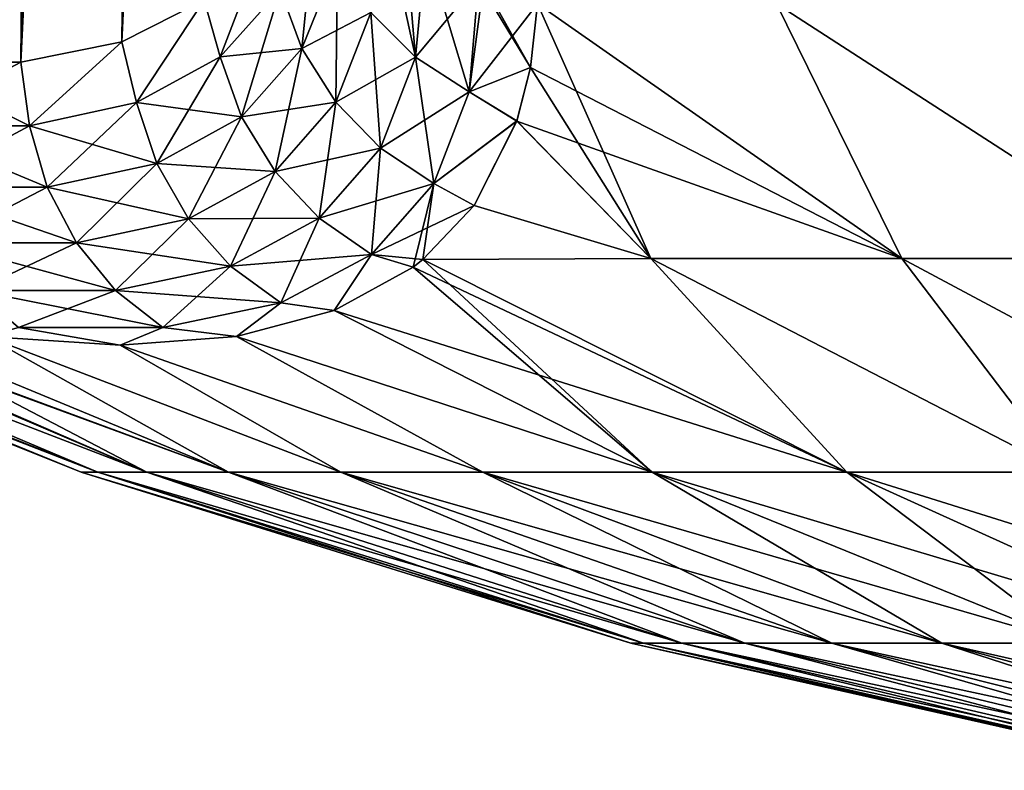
# Model space of a CAD drawing. Header units: metres. Extents: x -109 to 109, y -108 to 40.
# Tile 6 of 230: x -93.64 to -86.89, y -107.66 to -102.52. Entities that reach past the tile are written whole.
import ezdxf

# ---------------------------------------------------------------- set-up
doc = ezdxf.new("R2010")
doc.units = ezdxf.units.M
doc.layers.add('solid_K_24_42_17_000C74_XXXX', color=7, linetype='CONTINUOUS')

msp = doc.modelspace()

# ---------------------------------------------------------------- linework, layer by layer
at = {"layer": 'solid_K_24_42_17_000C74_XXXX'}
for points in [[(-94.447647, -102.814323, -9.416268), (-92.932785, -68.182434, -9.58443), (-92.840744, -68.197952, -9.748651)], [(-94.447647, -102.814323, -9.416268), (-93.026627, -68.18335, -9.42215), (-92.932785, -68.182434, -9.58443)], [(-94.447647, -102.814323, -9.416268), (-93.123207, -68.200546, -9.26022), (-93.026627, -68.18335, -9.42215)], [(-94.447647, -102.814323, -9.416268), (-92.840744, -68.197952, -9.748651), (-92.74968, -68.230331, -9.916449)], [(-94.447647, -102.814323, -9.416268), (-93.223358, -68.234657, -9.097376), (-93.123207, -68.200546, -9.26022)], [(-94.447647, -102.814323, -9.416268), (-92.74968, -68.230331, -9.916449), (-92.659004, -68.280769, -10.089181)], [(-94.447647, -102.814323, -9.416268), (-93.328117, -68.287125, -8.932212), (-93.223358, -68.234657, -9.097376)], [(-93.629028, -102.814362, 10.834067), (-93.022163, -68.182907, 9.429756), (-93.118828, -68.199364, 9.267455)], [(-93.629028, -102.814362, 10.834067), (-92.928116, -68.182907, 9.592643), (-93.022163, -68.182907, 9.429756)], [(-93.629028, -102.814362, 10.834067), (-92.835831, -68.199203, 9.757564), (-92.928116, -68.182907, 9.592643)], [(-93.629028, -102.814362, 10.834067), (-92.744606, -68.23262, 9.925951), (-92.835831, -68.199203, 9.757564)], [(-93.629028, -102.814362, 10.834067), (-93.118828, -68.199364, 9.267455), (-93.219139, -68.232971, 9.104136)], [(-93.629028, -102.814362, 10.834067), (-92.653587, -68.28447, 10.099691), (-92.744606, -68.23262, 9.925951)], [(-93.629028, -102.814362, 10.834067), (-93.219139, -68.232971, 9.104136), (-93.324188, -68.284912, 8.938316)], [(-93.62915, -102.814377, -10.833833), (-94.447647, -102.814323, -9.416268), (-92.659004, -68.280769, -10.089181)], [(-94.447647, -102.814323, -9.416268), (-93.438812, -68.359993, -8.763078), (-93.328117, -68.287125, -8.932212)], [(-94.447433, -102.814339, 9.416606), (-93.324188, -68.284912, 8.938316), (-93.434982, -68.357117, 8.768842)], [(-94.447433, -102.814339, 9.416606), (-93.629028, -102.814362, 10.834067), (-93.324188, -68.284912, 8.938316)], [(-93.62915, -102.814377, -10.833833), (-92.659004, -68.280769, -10.089181), (-92.568039, -68.351288, -10.268619)], [(-93.629028, -102.814362, 10.834067), (-92.562141, -68.356621, 10.280478), (-92.653587, -68.28447, 10.099691)], [(-95.389999, -102.673729, -8.073124), (-93.556717, -68.455933, -8.588606), (-93.438812, -68.359993, -8.763078)], [(-94.447647, -102.814323, -9.416268), (-95.389999, -102.673729, -8.073124), (-93.438812, -68.359993, -8.763078)], [(-94.447433, -102.814339, 9.416606), (-93.434982, -68.357117, 8.768842), (-93.552803, -68.452438, 8.594313)], [(-93.62915, -102.814377, -10.833833), (-92.568039, -68.351288, -10.268619), (-92.476082, -68.444664, -10.456824)], [(-93.629028, -102.814362, 10.834067), (-92.936798, -102.673813, 12.322021), (-92.562141, -68.356621, 10.280478)], [(-92.936798, -102.673813, 12.322021), (-92.46981, -68.451813, 10.469918), (-92.562141, -68.356621, 10.280478)], [(-93.62915, -102.814377, -10.833833), (-92.476082, -68.444664, -10.456824), (-92.382645, -68.5644, -10.655747)], [(-95.389999, -102.673729, -8.073124), (-93.683083, -68.578522, -8.407708), (-93.556717, -68.455933, -8.588606)], [(-94.447433, -102.814339, 9.416606), (-93.552803, -68.452438, 8.594313), (-93.679207, -68.574532, 8.413167)], [(-92.936798, -102.673813, 12.322021), (-92.376175, -68.573685, 10.669834), (-92.46981, -68.451813, 10.469918)], [(-93.62915, -102.814377, -10.833833), (-92.382645, -68.5644, -10.655747), (-92.28756, -68.714836, -10.866991)], [(-92.936798, -102.673813, 12.322021), (-92.280853, -68.726692, 10.882255), (-92.376175, -68.573685, 10.669834)], [(-93.62915, -102.814377, -10.833833), (-92.28756, -68.714836, -10.866991), (-92.190651, -68.901482, -11.092478)], [(-92.936798, -102.673813, 12.322021), (-92.184036, -68.915497, 11.108274), (-92.280853, -68.726692, 10.882255)], [(-93.62915, -102.814377, -10.833833), (-92.190651, -68.901482, -11.092478), (-92.092377, -69.129768, -11.333028)], [(-92.936798, -102.673813, 12.322021), (-92.086243, -69.1455, 11.348489), (-92.184036, -68.915497, 11.108274)], [(-93.62915, -102.814377, -10.833833), (-92.092377, -69.129768, -11.333028), (-91.99379, -69.404533, -11.588164)], [(-92.936798, -102.673813, 12.322021), (-91.988235, -69.421478, 11.602988), (-92.086243, -69.1455, 11.348489)], [(-92.936829, -102.673828, -12.321931), (-93.62915, -102.814377, -10.833833), (-91.99379, -69.404533, -11.588164)], [(-92.936829, -102.673828, -12.321931), (-91.99379, -69.404533, -11.588164), (-91.895912, -69.730164, -11.857333)], [(-92.936798, -102.673813, 12.322021), (-91.890923, -69.748352, 11.87153), (-91.988235, -69.421478, 11.602988)], [(-92.936829, -102.673828, -12.321931), (-91.895912, -69.730164, -11.857333), (-91.847527, -69.913559, -11.997086)], [(-92.936798, -102.673813, 12.322021), (-92.374969, -102.389511, 13.877009), (-91.890923, -69.748352, 11.87153)], [(-92.936829, -102.673828, -12.321931), (-91.847527, -69.913559, -11.997086), (-91.799675, -70.111702, -12.140253)], [(-92.936829, -102.673828, -12.321931), (-91.799675, -70.111702, -12.140253), (-91.752434, -70.324944, -12.286847)], [(-92.936829, -102.673828, -12.321931), (-91.752434, -70.324944, -12.286847), (-91.70594, -70.554657, -12.436835)], [(-92.936829, -102.673828, -12.321931), (-91.70594, -70.554657, -12.436835), (-91.660271, -70.800621, -12.59024)], [(-92.936829, -102.673828, -12.321931), (-91.660271, -70.800621, -12.59024), (-91.615585, -71.06472, -12.746976)], [(-92.936829, -102.673828, -12.321931), (-91.615585, -71.06472, -12.746976), (-91.571945, -71.346642, -12.907063)], [(-92.936829, -102.673828, -12.321931), (-91.571945, -71.346642, -12.907063), (-91.529518, -71.648193, -13.070462)], [(-92.936829, -102.673828, -12.321931), (-91.529518, -71.648193, -13.070462), (-91.48838, -71.96965, -13.237178)], [(-92.374962, -102.389511, -13.877025), (-92.936829, -102.673828, -12.321931), (-91.48838, -71.96965, -13.237178)], [(-91.705902, -102.721199, -15.881069), (-91.854164, -102.316856, -15.79414), (-91.604736, -101.719604, -17.45047)], [(-91.461494, -102.114655, -17.578732), (-91.705902, -102.721199, -15.881069), (-91.604736, -101.719604, -17.45047)], [(-90.926033, -102.779869, -17.762022), (-91.23156, -102.473854, -17.684275), (-91.154816, -101.731331, -19.392084)], [(-91.001572, -101.900497, -19.463148), (-90.926033, -102.779869, -17.762022), (-91.154816, -101.731331, -19.392084)], [(-92.263657, -102.777328, 14.129473), (-91.949875, -101.955246, 15.495239), (-92.374969, -102.389511, 13.877009)], [(-92.263672, -102.777336, -14.129438), (-92.374962, -102.389511, -13.877025), (-91.949875, -101.955231, -15.495274)], [(-91.854164, -102.316856, -15.79414), (-92.263672, -102.777336, -14.129438), (-91.949875, -101.955231, -15.495274)], [(-92.263657, -102.777328, 14.129473), (-91.854164, -102.316849, 15.794159), (-91.949875, -101.955246, 15.495239)], [(-91.001572, -101.900497, -19.463148), (-90.856606, -102.029037, -19.516474), (-90.926033, -102.779869, -17.762022)], [(-90.926033, -102.779869, 17.762032), (-90.856606, -102.029037, 19.516474), (-91.23156, -102.473854, 17.684284)], [(-90.926033, -102.779869, 17.762032), (-90.495171, -102.260574, 19.610218), (-90.856606, -102.029037, 19.516474)], [(-90.559662, -103.017937, -17.808203), (-90.926033, -102.779869, -17.762022), (-90.856606, -102.029037, -19.516474)], [(-90.495171, -102.260574, -19.610218), (-90.559662, -103.017937, -17.808203), (-90.856606, -102.029037, -19.516474)], [(-91.705902, -102.721199, 15.881089), (-91.461494, -102.114647, 17.578739), (-91.854164, -102.316849, 15.794159)], [(-91.23156, -102.473854, 17.684284), (-91.461494, -102.114647, 17.578739), (-91.705902, -102.721199, 15.881089)], [(-91.472794, -103.088905, -15.940174), (-91.705902, -102.721199, -15.881069), (-91.461494, -102.114655, -17.578732)], [(-91.23156, -102.473854, -17.684275), (-91.472794, -103.088905, -15.940174), (-91.461494, -102.114655, -17.578732)], [(-90.559662, -103.017929, 17.808212), (-90.495171, -102.260574, 19.610218), (-90.926033, -102.779869, 17.762032)], [(-90.495171, -102.260574, -19.610218), (-90.139465, -102.849632, -18.629948), (-90.559662, -103.017937, -17.808203)], [(-90.559662, -103.017929, 17.808212), (-90.461769, -102.27697, 19.61665), (-90.495171, -102.260574, 19.610218)], [(-90.559662, -103.017929, 17.808212), (-90.090057, -102.4142, 19.668598), (-90.461769, -102.27697, 19.61665)], [(-90.459923, -102.277855, -19.616995), (-90.139465, -102.849632, -18.629948), (-90.495171, -102.260574, -19.610218)], [(-90.459923, -102.277855, -19.616995), (-90.090057, -102.4142, -19.668596), (-90.139465, -102.849632, -18.629948)], [(-92.117104, -103.189232, -14.172968), (-92.263672, -102.777336, -14.129438), (-91.854164, -102.316856, -15.79414)], [(-91.705902, -102.721199, 15.881089), (-91.854164, -102.316849, 15.794159), (-92.263657, -102.777328, 14.129473)], [(-91.705902, -102.721199, -15.881069), (-92.117104, -103.189232, -14.172968), (-91.854164, -102.316856, -15.79414)], [(-92.836334, -103.090797, -12.481429), (-92.936829, -102.673828, -12.321931), (-92.374962, -102.389511, -13.877025)], [(-92.836311, -103.09079, 12.481474), (-92.374969, -102.389511, 13.877009), (-92.936798, -102.673813, 12.322021)], [(-92.263672, -102.777336, -14.129438), (-92.836334, -103.090797, -12.481429), (-92.374962, -102.389511, -13.877025)], [(-92.836311, -103.09079, 12.481474), (-92.263657, -102.777328, 14.129473), (-92.374969, -102.389511, 13.877009)], [(-90.559662, -103.017929, 17.808212), (-90.139488, -102.849747, 18.629673), (-90.090057, -102.4142, 19.668598)], [(-90.090057, -102.4142, 19.668598), (-90.139488, -102.849747, 18.629673), (-87.594604, -104.159546, 17.091387)], [(-90.139465, -102.849632, -18.629948), (-90.090057, -102.4142, -19.668596), (-89.313828, -104.159546, -15.843344)], [(-90.090057, -102.4142, -19.668596), (-87.594566, -104.159546, -17.09141), (-89.313828, -104.159546, -15.843344)], [(-90.090057, -102.4142, -19.668596), (-88.453484, -102.4142, -20.704044), (-87.594566, -104.159546, -17.09141)], [(-88.453484, -102.4142, 20.704044), (-90.090057, -102.4142, 19.668598), (-87.594604, -104.159546, 17.091387)], [(-88.453484, -102.4142, -20.704044), (-85.7547, -104.159546, -18.153683), (-87.594566, -104.159546, -17.09141)], [(-88.453484, -102.4142, -20.704044), (-86.73848, -102.4142, -21.603632), (-85.7547, -104.159546, -18.153683)], [(-88.453484, -102.4142, 20.704044), (-87.594604, -104.159546, 17.091387), (-85.75473, -104.159546, 18.153669)], [(-86.73848, -102.4142, 21.603632), (-88.453484, -102.4142, 20.704044), (-85.75473, -104.159546, 18.153669)], [(-91.472794, -103.088898, 15.940195), (-91.23156, -102.473854, 17.684284), (-91.705902, -102.721199, 15.881089)], [(-90.926033, -102.779869, 17.762032), (-91.23156, -102.473854, 17.684284), (-91.472794, -103.088898, 15.940195)], [(-91.166092, -103.402206, -15.968616), (-91.472794, -103.088905, -15.940174), (-91.23156, -102.473854, -17.684275)], [(-90.926033, -102.779869, -17.762022), (-91.166092, -103.402206, -15.968616), (-91.23156, -102.473854, -17.684275)], [(-93.569633, -103.24958, -10.877191), (-93.62915, -102.814377, -10.833833), (-92.936829, -102.673828, -12.321931)], [(-93.569611, -103.24958, 10.877239), (-92.936798, -102.673813, 12.322021), (-93.629028, -102.814362, 10.834067)], [(-92.836334, -103.090797, -12.481429), (-93.569633, -103.24958, -10.877191), (-92.936829, -102.673828, -12.321931)], [(-93.569611, -103.24958, 10.877239), (-92.836311, -103.09079, 12.481474), (-92.936798, -102.673813, 12.322021)], [(-92.117096, -103.189224, 14.173002), (-91.705902, -102.721199, 15.881089), (-92.263657, -102.777328, 14.129473)], [(-91.887764, -103.563828, -14.18375), (-92.117104, -103.189232, -14.172968), (-91.705902, -102.721199, -15.881069)], [(-91.472794, -103.088898, 15.940195), (-91.705902, -102.721199, 15.881089), (-92.117096, -103.189224, 14.173002)], [(-91.472794, -103.088905, -15.940174), (-91.887764, -103.563828, -14.18375), (-91.705902, -102.721199, -15.881069)], [(-94.454872, -103.249565, -9.343934), (-94.447647, -102.814323, -9.416268), (-93.62915, -102.814377, -10.833833)], [(-93.569633, -103.24958, -10.877191), (-94.454872, -103.249565, -9.343934), (-93.62915, -102.814377, -10.833833)], [(-94.454849, -103.249573, 9.343976), (-93.569611, -103.24958, 10.877239), (-94.447433, -102.814339, 9.416606)], [(-93.569611, -103.24958, 10.877239), (-93.629028, -102.814362, 10.834067), (-94.447433, -102.814339, 9.416606)], [(-92.6987, -103.508041, -12.480945), (-92.836334, -103.090797, -12.481429), (-92.263672, -102.777336, -14.129438)], [(-92.117096, -103.189224, 14.173002), (-92.263657, -102.777328, 14.129473), (-92.836311, -103.09079, 12.481474)], [(-92.117104, -103.189232, -14.172968), (-92.6987, -103.508041, -12.480945), (-92.263672, -102.777336, -14.129438)], [(-91.166084, -103.402199, 15.968638), (-90.926033, -102.779869, 17.762032), (-91.472794, -103.088898, 15.940195)], [(-90.800591, -103.645996, -15.96501), (-91.166092, -103.402206, -15.968616), (-90.926033, -102.779869, -17.762022)], [(-90.559662, -103.017929, 17.808212), (-90.926033, -102.779869, 17.762032), (-91.166084, -103.402199, 15.968638)], [(-90.559662, -103.017937, -17.808203), (-90.800591, -103.645996, -15.96501), (-90.926033, -102.779869, -17.762022)], [(-90.559662, -103.017937, -17.808203), (-90.139465, -102.849632, -18.629948), (-90.232452, -103.216843, -17.658527)], [(-90.559662, -103.017929, 17.808212), (-90.232498, -103.216988, 17.658125), (-90.139488, -102.849747, 18.629673)], [(-90.139488, -102.849747, 18.629673), (-90.232498, -103.216988, 17.658125), (-87.594604, -104.159546, 17.091387)], [(-90.232452, -103.216843, -17.658527), (-90.139465, -102.849632, -18.629948), (-89.313828, -104.159546, -15.843344)], [(-90.800591, -103.645988, 15.965033), (-90.559662, -103.017929, 17.808212), (-91.166084, -103.402199, 15.968638)], [(-90.800591, -103.645988, 15.965033), (-90.232498, -103.216988, 17.658125), (-90.559662, -103.017929, 17.808212)], [(-90.559662, -103.017937, -17.808203), (-90.232452, -103.216843, -17.658527), (-90.800591, -103.645996, -15.96501)], [(-93.448242, -103.669601, -10.833792), (-93.569633, -103.24958, -10.877191), (-92.836334, -103.090797, -12.481429)], [(-92.698677, -103.508034, 12.480991), (-92.836311, -103.09079, 12.481474), (-93.569611, -103.24958, 10.877239)], [(-92.6987, -103.508041, -12.480945), (-93.448242, -103.669601, -10.833792), (-92.836334, -103.090797, -12.481429)], [(-92.698677, -103.508034, 12.480991), (-92.117096, -103.189224, 14.173002), (-92.836311, -103.09079, 12.481474)], [(-91.887749, -103.56382, 14.183786), (-91.472794, -103.088898, 15.940195), (-92.117096, -103.189224, 14.173002)], [(-91.586708, -103.883041, -14.161277), (-91.887764, -103.563828, -14.18375), (-91.472794, -103.088905, -15.940174)], [(-91.166084, -103.402199, 15.968638), (-91.472794, -103.088898, 15.940195), (-91.887749, -103.56382, 14.183786)], [(-91.166092, -103.402206, -15.968616), (-91.586708, -103.883041, -14.161277), (-91.472794, -103.088905, -15.940174)], [(-92.480545, -103.88752, -12.442966), (-92.6987, -103.508041, -12.480945), (-92.117104, -103.189232, -14.172968)], [(-91.887749, -103.56382, 14.183786), (-92.117096, -103.189224, 14.173002), (-92.698677, -103.508034, 12.480991)], [(-91.887764, -103.563828, -14.18375), (-92.480545, -103.88752, -12.442966), (-92.117104, -103.189232, -14.172968)], [(-90.800591, -103.645996, -15.96501), (-90.232452, -103.216843, -17.658527), (-90.524811, -103.796188, -15.860653)], [(-90.800591, -103.645988, 15.965033), (-90.524925, -103.796341, 15.860098), (-90.232498, -103.216988, 17.658125)], [(-90.232498, -103.216988, 17.658125), (-90.524925, -103.796341, 15.860098), (-89.313873, -104.159546, 15.843308)], [(-90.524811, -103.796188, -15.860653), (-90.232452, -103.216843, -17.658527), (-89.313828, -104.159546, -15.843344)], [(-90.232498, -103.216988, 17.658125), (-89.313873, -104.159546, 15.843308), (-87.594604, -104.159546, 17.091387)], [(-94.356598, -103.669586, -9.260501), (-94.454872, -103.249565, -9.343934), (-93.569633, -103.24958, -10.877191)], [(-93.448219, -103.669601, 10.833841), (-93.569611, -103.24958, 10.877239), (-94.454849, -103.249573, 9.343976)], [(-94.356567, -103.669586, 9.260543), (-93.448219, -103.669601, 10.833841), (-94.454849, -103.249573, 9.343976)], [(-93.448242, -103.669601, -10.833792), (-94.356598, -103.669586, -9.260501), (-93.569633, -103.24958, -10.877191)], [(-93.448219, -103.669601, 10.833841), (-92.698677, -103.508034, 12.480991), (-93.569611, -103.24958, 10.877239)], [(-91.586693, -103.883034, 14.161314), (-91.166084, -103.402199, 15.968638), (-91.887749, -103.56382, 14.183786)], [(-91.228477, -104.13147, -14.106622), (-91.586708, -103.883041, -14.161277), (-91.166092, -103.402206, -15.968616)], [(-90.800591, -103.645988, 15.965033), (-91.166084, -103.402199, 15.968638), (-91.586693, -103.883034, 14.161314)], [(-90.800591, -103.645996, -15.96501), (-91.228477, -104.13147, -14.106622), (-91.166092, -103.402206, -15.968616)], [(-93.248756, -104.051613, -10.748296), (-93.448242, -103.669601, -10.833792), (-92.6987, -103.508041, -12.480945)], [(-92.480522, -103.887512, 12.443014), (-92.698677, -103.508034, 12.480991), (-93.448219, -103.669601, 10.833841)], [(-92.480545, -103.88752, -12.442966), (-93.248756, -104.051613, -10.748296), (-92.6987, -103.508041, -12.480945)], [(-92.480522, -103.887512, 12.443014), (-91.887749, -103.56382, 14.183786), (-92.698677, -103.508034, 12.480991)], [(-92.192398, -104.210915, -12.36933), (-92.480545, -103.88752, -12.442966), (-91.887764, -103.563828, -14.18375)], [(-91.586693, -103.883034, 14.161314), (-91.887749, -103.56382, 14.183786), (-92.480522, -103.887512, 12.443014)], [(-91.586708, -103.883041, -14.161277), (-92.192398, -104.210915, -12.36933), (-91.887764, -103.563828, -14.18375)], [(-91.228462, -104.131462, 14.106661), (-90.800591, -103.645988, 15.965033), (-91.586693, -103.883034, 14.161314)], [(-90.800591, -103.645996, -15.96501), (-90.942665, -104.218246, -14.186317), (-91.228477, -104.13147, -14.106622)], [(-91.228462, -104.131462, 14.106661), (-90.524925, -103.796341, 15.860098), (-90.800591, -103.645988, 15.965033)], [(-90.800591, -103.645996, -15.96501), (-90.876022, -104.166534, -14.418651), (-90.942665, -104.218246, -14.186317)], [(-90.800591, -103.645996, -15.96501), (-90.524811, -103.796188, -15.860653), (-90.876022, -104.166534, -14.418651)], [(-94.182816, -104.051598, -9.130483), (-94.356598, -103.669586, -9.260501), (-93.448242, -103.669601, -10.833792)], [(-93.248726, -104.051605, 10.748346), (-93.448219, -103.669601, 10.833841), (-94.356567, -103.669586, 9.260543)], [(-94.182793, -104.051598, 9.130527), (-93.248726, -104.051605, 10.748346), (-94.356567, -103.669586, 9.260543)], [(-93.248756, -104.051613, -10.748296), (-94.182816, -104.051598, -9.130483), (-93.448242, -103.669601, -10.833792)], [(-93.248726, -104.051605, 10.748346), (-92.480522, -103.887512, 12.443014), (-93.448219, -103.669601, 10.833841)], [(-91.228462, -104.131462, 14.106661), (-90.876038, -104.16655, 14.41859), (-90.524925, -103.796341, 15.860098)], [(-90.524925, -103.796341, 15.860098), (-90.876038, -104.16655, 14.41859), (-89.313873, -104.159546, 15.843308)], [(-90.524811, -103.796188, -15.860653), (-89.313828, -104.159546, -15.843344), (-90.876022, -104.166534, -14.418651)], [(-92.980797, -104.377174, -10.62483), (-93.248756, -104.051613, -10.748296), (-92.480545, -103.88752, -12.442966)], [(-92.192375, -104.210907, 12.36938), (-92.480522, -103.887512, 12.443014), (-93.248726, -104.051605, 10.748346)], [(-92.192398, -104.210915, -12.36933), (-92.980797, -104.377174, -10.62483), (-92.480545, -103.88752, -12.442966)], [(-92.192375, -104.210907, 12.36938), (-91.586693, -103.883034, 14.161314), (-92.480522, -103.887512, 12.443014)], [(-91.84816, -104.462624, -12.263586), (-92.192398, -104.210915, -12.36933), (-91.586708, -103.883041, -14.161277)], [(-91.228462, -104.131462, 14.106661), (-91.586693, -103.883034, 14.161314), (-92.192375, -104.210907, 12.36938)], [(-91.228477, -104.13147, -14.106622), (-91.84816, -104.462624, -12.263586), (-91.586708, -103.883041, -14.161277)], [(-93.941917, -104.377159, -8.960154), (-94.182816, -104.051598, -9.130483), (-93.248756, -104.051613, -10.748296)], [(-92.980774, -104.377174, 10.624883), (-93.248726, -104.051605, 10.748346), (-94.182793, -104.051598, 9.130527)], [(-93.941895, -104.377159, 8.960199), (-92.980774, -104.377174, 10.624883), (-94.182793, -104.051598, 9.130527)], [(-92.980797, -104.377174, -10.62483), (-93.941917, -104.377159, -8.960154), (-93.248756, -104.051613, -10.748296)], [(-92.980774, -104.377174, 10.624883), (-92.192375, -104.210907, 12.36938), (-93.248726, -104.051605, 10.748346)], [(-96.876595, -104.159546), (-96.79966, -104.159546, -1.769063), (-93.216095, -105.622948)], [(-93.103065, -105.622948, 1.94062), (-96.876595, -104.159546), (-93.216095, -105.622948)], [(-96.79966, -104.159546, 1.769086), (-96.876595, -104.159546), (-93.103065, -105.622948, 1.94062)], [(-96.79966, -104.159546, -1.769063), (-93.103065, -105.622948, -1.94062), (-93.216095, -105.622948)], [(-96.79966, -104.159546, -1.769063), (-96.56942, -104.159546, -3.524767), (-93.103065, -105.622948, -1.94062)], [(-96.569412, -104.159546, 3.524812), (-96.79966, -104.159546, 1.769086), (-93.103065, -105.622948, 1.94062)], [(-96.56942, -104.159546, -3.524767), (-92.765511, -105.622948, -3.854997), (-93.103065, -105.622948, -1.94062)], [(-96.56942, -104.159546, -3.524767), (-96.174934, -104.166534, -5.240665), (-92.765511, -105.622948, -3.854997)], [(-96.569412, -104.159546, 3.524812), (-93.103065, -105.622948, 1.94062), (-92.765511, -105.622948, 3.854997)], [(-96.174889, -104.16655, 5.240712), (-96.569412, -104.159546, 3.524812), (-92.765511, -105.622948, 3.854997)], [(-96.174934, -104.166534, -5.240665), (-96.00708, -104.218231, -5.414519), (-92.765511, -105.622948, -3.854997)], [(-96.174889, -104.16655, 5.240712), (-92.765511, -105.622948, 3.854997), (-92.207993, -105.622948, 5.717241)], [(-96.006683, -104.218353, 5.414933), (-96.174889, -104.16655, 5.240712), (-92.207993, -105.622948, 5.717241)], [(-91.848145, -104.462616, 12.263638), (-91.228462, -104.131462, 14.106661), (-92.192375, -104.210907, 12.36938)], [(-91.228477, -104.13147, -14.106622), (-91.483337, -104.513588, -12.579707), (-91.84816, -104.462624, -12.263586)], [(-91.848145, -104.462616, 12.263638), (-91.483528, -104.513664, 12.579216), (-91.228462, -104.131462, 14.106661)], [(-91.228462, -104.131462, 14.106661), (-91.483528, -104.513664, 12.579216), (-90.942841, -104.218369, 14.185739)], [(-91.228477, -104.13147, -14.106622), (-90.942665, -104.218246, -14.186317), (-91.483337, -104.513588, -12.579707)], [(-91.228462, -104.131462, 14.106661), (-90.942841, -104.218369, 14.185739), (-90.876038, -104.16655, 14.41859)], [(-90.876038, -104.16655, 14.41859), (-90.942841, -104.218369, 14.185739), (-87.971283, -105.622948, 12.158846)], [(-90.942665, -104.218246, -14.186317), (-90.876022, -104.166534, -14.418651), (-89.305267, -105.622948, -10.744898)], [(-89.313873, -104.159546, 15.843308), (-90.876038, -104.16655, 14.41859), (-87.971283, -105.622948, 12.158846)], [(-90.876022, -104.166534, -14.418651), (-89.313828, -104.159546, -15.843344), (-87.971283, -105.622948, -12.158846)], [(-90.876022, -104.166534, -14.418651), (-87.971283, -105.622948, -12.158846), (-89.305267, -105.622948, -10.744898)], [(-89.313873, -104.159546, 15.843308), (-87.971283, -105.622948, 12.158846), (-86.482162, -105.622948, 13.408366)], [(-87.594604, -104.159546, 17.091387), (-89.313873, -104.159546, 15.843308), (-86.482162, -105.622948, 13.408366)], [(-89.313828, -104.159546, -15.843344), (-86.482162, -105.622948, -13.408366), (-87.971283, -105.622948, -12.158846)], [(-89.313828, -104.159546, -15.843344), (-87.594566, -104.159546, -17.09141), (-86.482162, -105.622948, -13.408366)], [(-87.594604, -104.159546, 17.091387), (-86.482162, -105.622948, 13.408366), (-84.858047, -105.622948, 14.476562)], [(-85.75473, -104.159546, 18.153669), (-87.594604, -104.159546, 17.091387), (-84.858047, -105.622948, 14.476562)], [(-87.594566, -104.159546, -17.09141), (-84.858047, -105.622948, -14.476562), (-86.482162, -105.622948, -13.408366)], [(-87.594566, -104.159546, -17.09141), (-85.7547, -104.159546, -18.153683), (-84.858047, -105.622948, -14.476562)], [(-96.00708, -104.218231, -5.414519), (-94.885963, -104.513603, -6.686159), (-92.765511, -105.622948, -3.854997)], [(-94.885704, -104.513664, 6.686478), (-96.006683, -104.218353, 5.414933), (-92.207993, -105.622948, 5.717241)], [(-92.65731, -104.630585, -10.469352), (-92.980797, -104.377174, -10.62483), (-92.192398, -104.210915, -12.36933)], [(-91.848145, -104.462616, 12.263638), (-92.192375, -104.210907, 12.36938), (-92.980774, -104.377174, 10.624883)], [(-91.84816, -104.462624, -12.263586), (-92.65731, -104.630585, -10.469352), (-92.192398, -104.210915, -12.36933)], [(-90.942841, -104.218369, 14.185739), (-91.483528, -104.513664, 12.579216), (-87.971283, -105.622948, 12.158846)], [(-91.483337, -104.513588, -12.579707), (-90.942665, -104.218246, -14.186317), (-89.305267, -105.622948, -10.744898)], [(-93.645531, -104.630569, -8.757734), (-93.941917, -104.377159, -8.960154), (-92.980797, -104.377174, -10.62483)], [(-92.65728, -104.630577, 10.469406), (-92.980774, -104.377174, 10.624883), (-93.941895, -104.377159, 8.960199)], [(-93.6455, -104.630569, 8.757782), (-92.65728, -104.630577, 10.469406), (-93.941895, -104.377159, 8.960199)], [(-92.65731, -104.630585, -10.469352), (-93.645531, -104.630569, -8.757734), (-92.980797, -104.377174, -10.62483)], [(-92.65728, -104.630577, 10.469406), (-91.848145, -104.462616, 12.263638), (-92.980774, -104.377174, 10.624883)], [(-94.885963, -104.513603, -6.686159), (-92.207993, -105.622948, -5.717241), (-92.765511, -105.622948, -3.854997)], [(-94.885963, -104.513603, -6.686159), (-93.865562, -104.691727, -8.047453), (-92.207993, -105.622948, -5.717241)], [(-93.865463, -104.691742, 8.047598), (-94.885704, -104.513664, 6.686478), (-92.207993, -105.622948, 5.717241)], [(-91.84816, -104.462624, -12.263586), (-92.151939, -104.691704, -11.015595), (-92.65731, -104.630585, -10.469352)], [(-92.65728, -104.630577, 10.469406), (-92.1521, -104.691734, 11.015247), (-91.848145, -104.462616, 12.263638)], [(-91.848145, -104.462616, 12.263638), (-92.1521, -104.691734, 11.015247), (-91.483528, -104.513664, 12.579216)], [(-91.483528, -104.513664, 12.579216), (-92.1521, -104.691734, 11.015247), (-89.305267, -105.622948, 10.744898)], [(-91.84816, -104.462624, -12.263586), (-91.483337, -104.513588, -12.579707), (-92.151939, -104.691704, -11.015595)], [(-92.151939, -104.691704, -11.015595), (-91.483337, -104.513588, -12.579707), (-89.305267, -105.622948, -10.744898)], [(-91.483528, -104.513664, 12.579216), (-89.305267, -105.622948, 10.744898), (-87.971283, -105.622948, 12.158846)], [(-93.645531, -104.630569, -8.757734), (-92.949333, -104.751709, -9.497326), (-93.865562, -104.691727, -8.047453)], [(-93.6455, -104.630569, 8.757782), (-93.865463, -104.691742, 8.047598), (-92.949394, -104.751709, 9.497211)], [(-92.65731, -104.630585, -10.469352), (-92.949333, -104.751709, -9.497326), (-93.645531, -104.630569, -8.757734)], [(-93.6455, -104.630569, 8.757782), (-92.949394, -104.751709, 9.497211), (-92.65728, -104.630577, 10.469406)], [(-92.65728, -104.630577, 10.469406), (-92.949394, -104.751709, 9.497211), (-92.1521, -104.691734, 11.015247)], [(-92.65731, -104.630585, -10.469352), (-92.151939, -104.691704, -11.015595), (-92.949333, -104.751709, -9.497326)], [(-93.865562, -104.691727, -8.047453), (-91.438049, -105.622948, -7.502169), (-92.207993, -105.622948, -5.717241)], [(-93.865562, -104.691727, -8.047453), (-92.949333, -104.751709, -9.497326), (-91.438049, -105.622948, -7.502169)], [(-93.865463, -104.691742, 8.047598), (-92.207993, -105.622948, 5.717241), (-91.438049, -105.622948, 7.502169)], [(-92.949394, -104.751709, 9.497211), (-93.865463, -104.691742, 8.047598), (-91.438049, -105.622948, 7.502169)], [(-92.1521, -104.691734, 11.015247), (-92.949394, -104.751709, 9.497211), (-90.466095, -105.622948, 9.185644)], [(-92.949333, -104.751709, -9.497326), (-92.151939, -104.691704, -11.015595), (-90.466095, -105.622948, -9.185644)], [(-92.1521, -104.691734, 11.015247), (-90.466095, -105.622948, 9.185644), (-89.305267, -105.622948, 10.744898)], [(-92.151939, -104.691704, -11.015595), (-89.305267, -105.622948, -10.744898), (-90.466095, -105.622948, -9.185644)], [(-92.949394, -104.751709, 9.497211), (-91.438049, -105.622948, 7.502169), (-90.466095, -105.622948, 9.185644)], [(-92.949333, -104.751709, -9.497326), (-90.466095, -105.622948, -9.185644), (-91.438049, -105.622948, -7.502169)], [(-93.216095, -105.622948), (-93.103065, -105.622948, -1.94062), (-89.451675, -106.793419)], [(-89.364105, -106.793419, 1.503598), (-93.216095, -105.622948), (-89.451675, -106.793419)], [(-93.103065, -105.622948, 1.94062), (-93.216095, -105.622948), (-89.364105, -106.793419, 1.503598)], [(-93.103065, -105.622948, -1.94062), (-89.364105, -106.793419, -1.503598), (-89.451675, -106.793419)], [(-93.103065, -105.622948, -1.94062), (-92.765511, -105.622948, -3.854997), (-89.364105, -106.793419, -1.503598)], [(-93.103065, -105.622948, 1.94062), (-89.364105, -106.793419, 1.503598), (-89.102562, -106.793419, 2.986863)], [(-92.765511, -105.622948, 3.854997), (-93.103065, -105.622948, 1.94062), (-89.102562, -106.793419, 2.986863)], [(-92.765511, -105.622948, -3.854997), (-89.102562, -106.793419, -2.986863), (-89.364105, -106.793419, -1.503598)], [(-92.765511, -105.622948, -3.854997), (-92.207993, -105.622948, -5.717241), (-89.102562, -106.793419, -2.986863)], [(-92.765511, -105.622948, 3.854997), (-89.102562, -106.793419, 2.986863), (-88.670593, -106.793419, 4.429735)], [(-92.207993, -105.622948, 5.717241), (-92.765511, -105.622948, 3.854997), (-88.670593, -106.793419, 4.429735)], [(-92.207993, -105.622948, -5.717241), (-88.670593, -106.793419, -4.429735), (-89.102562, -106.793419, -2.986863)], [(-92.207993, -105.622948, -5.717241), (-91.438049, -105.622948, -7.502169), (-88.670593, -106.793419, -4.429735)], [(-92.207993, -105.622948, 5.717241), (-88.670593, -106.793419, 4.429735), (-88.074043, -106.793419, 5.812703)], [(-91.438049, -105.622948, 7.502169), (-92.207993, -105.622948, 5.717241), (-88.074043, -106.793419, 5.812703)], [(-91.438049, -105.622948, -7.502169), (-88.074043, -106.793419, -5.812703), (-88.670593, -106.793419, -4.429735)], [(-91.438049, -105.622948, -7.502169), (-90.466095, -105.622948, -9.185644), (-88.074043, -106.793419, -5.812703)], [(-91.438049, -105.622948, 7.502169), (-88.074043, -106.793419, 5.812703), (-87.320969, -106.793419, 7.117064)], [(-90.466095, -105.622948, 9.185644), (-91.438049, -105.622948, 7.502169), (-87.320969, -106.793419, 7.117064)], [(-90.466095, -105.622948, -9.185644), (-87.320969, -106.793419, -7.117064), (-88.074043, -106.793419, -5.812703)], [(-90.466095, -105.622948, -9.185644), (-89.305267, -105.622948, -10.744898), (-87.320969, -106.793419, -7.117064)], [(-90.466095, -105.622948, 9.185644), (-87.320969, -106.793419, 7.117064), (-86.421562, -106.793419, 8.325178)], [(-89.305267, -105.622948, 10.744898), (-90.466095, -105.622948, 9.185644), (-86.421562, -106.793419, 8.325178)], [(-89.305267, -105.622948, -10.744898), (-86.421562, -106.793419, -8.325178), (-87.320969, -106.793419, -7.117064)], [(-89.305267, -105.622948, -10.744898), (-87.971283, -105.622948, -12.158846), (-86.421562, -106.793419, -8.325178)], [(-89.305267, -105.622948, 10.744898), (-86.421562, -106.793419, 8.325178), (-85.387978, -106.793419, 9.42071)], [(-87.971283, -105.622948, 12.158846), (-89.305267, -105.622948, 10.744898), (-85.387978, -106.793419, 9.42071)], [(-87.971283, -105.622948, -12.158846), (-85.387978, -106.793419, -9.42071), (-86.421562, -106.793419, -8.325178)], [(-87.971283, -105.622948, -12.158846), (-86.482162, -105.622948, -13.408366), (-85.387978, -106.793419, -9.42071)], [(-87.971283, -105.622948, 12.158846), (-85.387978, -106.793419, 9.42071), (-84.234207, -106.793419, 10.388842)], [(-86.482162, -105.622948, 13.408366), (-87.971283, -105.622948, 12.158846), (-84.234207, -106.793419, 10.388842)], [(-89.451675, -106.793419), (-89.364105, -106.793419, -1.503598), (-85.60675, -107.663673)], [(-85.545174, -107.663673, 1.057229), (-89.451675, -106.793419), (-85.60675, -107.663673)], [(-89.364105, -106.793419, 1.503598), (-89.451675, -106.793419), (-85.545174, -107.663673, 1.057229)], [(-89.364105, -106.793419, -1.503598), (-85.545174, -107.663673, -1.057229), (-85.60675, -107.663673)], [(-89.364105, -106.793419, -1.503598), (-89.102562, -106.793419, -2.986863), (-85.545174, -107.663673, -1.057229)], [(-89.364105, -106.793419, 1.503598), (-85.545174, -107.663673, 1.057229), (-85.361275, -107.663673, 2.100161)], [(-89.102562, -106.793419, 2.986863), (-89.364105, -106.793419, 1.503598), (-85.361275, -107.663673, 2.100161)], [(-89.102562, -106.793419, -2.986863), (-85.361275, -107.663673, -2.100161), (-85.545174, -107.663673, -1.057229)], [(-89.102562, -106.793419, -2.986863), (-88.670593, -106.793419, -4.429735), (-85.361275, -107.663673, -2.100161)], [(-89.102562, -106.793419, 2.986863), (-85.361275, -107.663673, 2.100161), (-85.057549, -107.663673, 3.114692)], [(-88.670593, -106.793419, 4.429735), (-89.102562, -106.793419, 2.986863), (-85.057549, -107.663673, 3.114692)], [(-88.670593, -106.793419, -4.429735), (-85.057549, -107.663673, -3.114692), (-85.361275, -107.663673, -2.100161)], [(-88.670593, -106.793419, -4.429735), (-88.074043, -106.793419, -5.812703), (-85.057549, -107.663673, -3.114692)], [(-88.670593, -106.793419, 4.429735), (-85.057549, -107.663673, 3.114692), (-84.638092, -107.663673, 4.087102)], [(-88.074043, -106.793419, 5.812703), (-88.670593, -106.793419, 4.429735), (-84.638092, -107.663673, 4.087102)], [(-88.074043, -106.793419, -5.812703), (-84.638092, -107.663673, -4.087102), (-85.057549, -107.663673, -3.114692)], [(-88.074043, -106.793419, -5.812703), (-87.320969, -106.793419, -7.117064), (-84.638092, -107.663673, -4.087102)], [(-88.074043, -106.793419, 5.812703), (-84.638092, -107.663673, 4.087102), (-84.108582, -107.663673, 5.004241)], [(-87.320969, -106.793419, 7.117064), (-88.074043, -106.793419, 5.812703), (-84.108582, -107.663673, 5.004241)], [(-87.320969, -106.793419, -7.117064), (-84.108582, -107.663673, -5.004241), (-84.638092, -107.663673, -4.087102)], [(-87.320969, -106.793419, -7.117064), (-86.421562, -106.793419, -8.325178), (-84.108582, -107.663673, -5.004241)], [(-87.320969, -106.793419, 7.117064), (-84.108582, -107.663673, 5.004241), (-83.476173, -107.663673, 5.853706)], [(-86.421562, -106.793419, 8.325178), (-87.320969, -106.793419, 7.117064), (-83.476173, -107.663673, 5.853706)]]:
    msp.add_3dface(points, dxfattribs=at)

doc.saveas('drawing.dxf')
